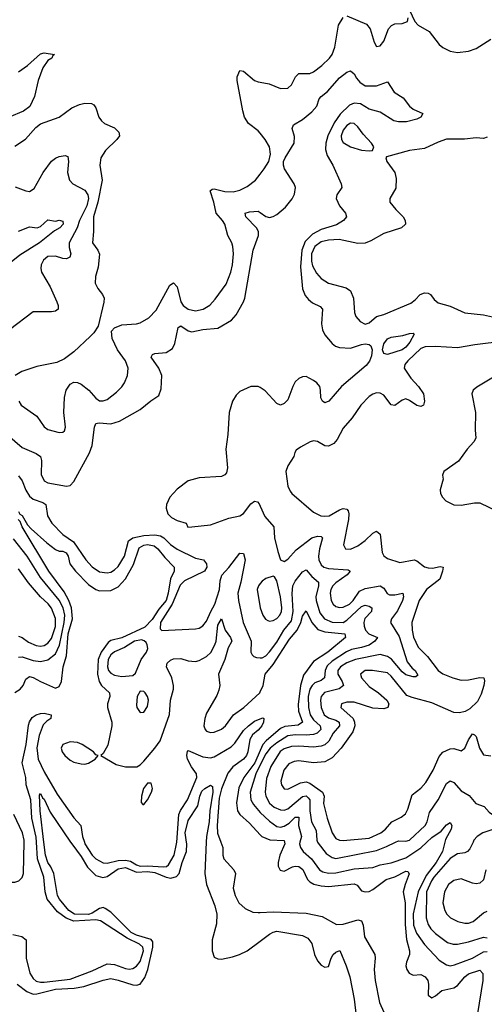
# Model space of a CAD drawing. Header units: inches. Extents: x 1682530 to 1839546, y 640742 to 791647.
# Tile 242 of 256: x 1708697 to 1711215, y 729121 to 734459. Entities that reach past the tile are written whole.
import ezdxf

# ---------------------------------------------------------------- set-up
doc = ezdxf.new("R2010")
doc.units = ezdxf.units.IN
doc.header["$MEASUREMENT"] = 0
for name, color, linetype in [('B7702', 7, 'Continuous'), ('B7703', 7, 'Continuous'), ('B7712', 7, 'Continuous'), ('B7713', 7, 'Continuous')]:
    doc.layers.add(name, color=color, linetype=linetype)

msp = doc.modelspace()

# ---------------------------------------------------------------- linework, layer by layer
at = {"layer": 'B7702', "color": 5}
for points, elevation in [([(1708235.2, 730000), (1708238.8, 729990), (1708246.7, 729910), (1708224, 729790), (1708222.7, 729750), (1708227.5, 729727.5), (1708241.5, 729701.5), (1708261.5, 729681.5), (1708286.6, 729666.6), (1708310, 729658.2), (1708350, 729652.9), (1708410, 729656.6), (1708470, 729669.2), (1708534.4, 729705.6), (1708610, 729772.6), (1708630, 729782), (1708670, 729783.7), (1708691.7, 729790), (1708710, 729807.5), (1708716.7, 729830), (1708720.2, 730000)], 520), ([(1708659.3, 729499.3), (1708707.9, 729487.9), (1708732.5, 729470), (1708731.1, 729370), (1708752.5, 729290), (1708770, 729259.8), (1708786.1, 729246.1), (1708810, 729240.2), (1708830, 729241.1), (1708970, 729256.6), (1709090, 729301.7), (1709170, 729339.5), (1709210, 729337), (1709270, 729314.9), (1709290, 729311.9), (1709310, 729315), (1709330, 729326.9), (1709350, 729353.6), (1709368.2, 729410), (1709364.4, 729430), (1709345.9, 729445.9), (1709278.6, 729478.6), (1709133.8, 729573.8), (1709110, 729578.4), (1708990, 729571.4), (1708947.7, 729587.7), (1708902.4, 729622.4), (1708845.7, 729690), (1708834.3, 729730), (1708827.4, 729810), (1708793, 729910), (1708788, 730000)], 480), ([(1708682.3, 729230), (1708735.9, 729190), (1708770, 729176.2), (1708790, 729176.7), (1708890, 729202.4), (1708991.5, 729208.5), (1709043.5, 729216.5), (1709150, 729251.7), (1709190, 729259.9), (1709230, 729252.3), (1709310, 729226.5), (1709330, 729225), (1709350, 729230.1), (1709374.9, 729265.1), (1709390.4, 729309.6), (1709418.9, 729430), (1709418.9, 729458.9), (1709410, 729472.3), (1709330, 729495.1), (1709301.4, 729510), (1709190, 729620.4), (1709160.6, 729640.6), (1709150, 729644.8), (1709130, 729640.9), (1709090, 729614.8), (1709070, 729607.9), (1708993.3, 729610), (1708962.4, 729630), (1708911.8, 729690), (1708901.9, 729710), (1708880.9, 729830), (1708865.6, 729865.6), (1708848.9, 729890), (1708835.7, 729930), (1708827.3, 730000)], 460), ([(1708971.7, 730000), (1708978.5, 729990), (1709030, 729922.6), (1709064.4, 729864.4), (1709110, 729818.5), (1709147.6, 729807.6), (1709170, 729812.7), (1709230, 729855.7), (1709270, 729861.5), (1709330, 729836.2), (1709390, 729840.6), (1709430, 729835.9), (1709490, 729809.1), (1709515.2, 729804.8), (1709547.2, 729812.8), (1709561.9, 729830), (1709577.6, 729890), (1709600.1, 729950), (1709603.1, 729990), (1709601.4, 730000)], 460), ([(1709047.3, 730000), (1709050, 729991.2), (1709090, 729929.5), (1709110, 729908.5), (1709150, 729887.5), (1709170, 729886.5), (1709230, 729899.6), (1709270, 729902.1), (1709296.4, 729896.4), (1709330, 729876.5), (1709350, 729870.3), (1709391.9, 729871.9), (1709474.7, 729865.3), (1709492.8, 729867.2), (1709504, 729876), (1709534.3, 729930), (1709547.2, 729990), (1709547.9, 730000)], 480), ([(1709707.9, 730000), (1709701, 729830), (1709708.8, 729770), (1709754.6, 729654.6), (1709765, 729610), (1709762.7, 729557.3), (1709740.3, 729470), (1709740.1, 729410), (1709750, 729376.9), (1709770, 729366.7), (1709790, 729365.9), (1709850, 729377.4), (1709888, 729390), (1709930, 729411), (1710000, 729463)], 460), ([(1709786.7, 730000), (1709798.5, 729970), (1709797, 729930), (1709803, 729910), (1709857.2, 729850), (1709866.4, 729830), (1709853.4, 729750), (1709864.1, 729710), (1709885.2, 729670), (1709919.5, 729639.5), (1709961, 729621), (1709990, 729617.7), (1710000, 729618.4)], 480)]:
    msp.add_lwpolyline(points, dxfattribs=dict(at, elevation=elevation))
at = {"layer": 'B7703', "color": 5}
for points, elevation in [([(1708690, 734177.4), (1708738.4, 734210), (1708810, 734274.4), (1708830, 734279.1), (1708886, 734270), (1708875.6, 734264.4), (1708870.3, 734250), (1708850, 734237.3), (1708822.7, 734197.3), (1708796.4, 734130), (1708777.3, 734042.7), (1708750.8, 733989.2), (1708716.8, 733963.2), (1708639.5, 733930)], 580), ([(1710000, 733843.5), (1709990, 733855.9), (1709936.1, 733896.1), (1709916, 733930), (1709905.4, 733965.4), (1709876.2, 734130), (1709874.8, 734150), (1709890, 734183.1), (1709910, 734180.9), (1709970, 734130.3), (1709990, 734122), (1710000, 734120.3)], 580), ([(1708670, 733774.3), (1708728.8, 733811.2), (1708784.8, 733875.2), (1708810, 733894.4), (1708910, 733931.6), (1708979, 733981), (1709020.6, 733999.4), (1709050, 734006.8), (1709085.5, 734005.5), (1709098, 733998), (1709110, 733982), (1709125.4, 733930), (1709139.6, 733910), (1709156.8, 733896.8), (1709210, 733872.4), (1709234, 733850), (1709238.2, 733830), (1709224.1, 733810), (1709161.4, 733750), (1709137.1, 733710), (1709131.8, 733670), (1709143.8, 733590), (1709119.4, 733470), (1709096.3, 733390), (1709097.6, 733310), (1709092.2, 733250), (1709120.2, 733210), (1709128.7, 733188.7), (1709122.9, 733117.1), (1709107, 733067), (1709105.7, 733030), (1709120.9, 733000.9), (1709145.3, 732970), (1709153.7, 732950), (1709152.8, 732927.2), (1709122.3, 732797.7), (1709098.5, 732761.5), (1709078.6, 732741.4), (1708990, 732658.4), (1708939.9, 732620.1), (1708898.9, 732601.1), (1708790, 732578.5), (1708709.1, 732550.9), (1708673, 732530)], 580), ([(1708672.4, 733552.4), (1708730, 733530.4), (1708750, 733527.2), (1708775.3, 733544.7), (1708823.7, 733630), (1708870, 733691.4), (1708890, 733708), (1708910, 733716.9), (1708942.8, 733722.8), (1708956.9, 733716.9), (1708960.7, 733690), (1708955.4, 733630), (1708965.8, 733590), (1708984.2, 733570), (1709050, 733535.1), (1709066.3, 733510), (1709070.1, 733490), (1709059.9, 733450), (1709020.2, 733370), (1709008.6, 733330), (1708964.9, 733250), (1708964.2, 733224.2), (1708973.2, 733190), (1708969.2, 733170.8), (1708950, 733163.2), (1708930, 733164.3), (1708890, 733176.7), (1708850, 733175), (1708825, 733155), (1708812.8, 733130), (1708811, 733110), (1708815.6, 733090), (1708862.6, 733010), (1708898, 732930), (1708904.9, 732910), (1708904.4, 732890), (1708890, 732878.9), (1708870, 732875.6), (1708770, 732875.1), (1708642.2, 732777.8)], 560), ([(1708691.3, 732390), (1708705.5, 732370), (1708790.1, 732310.1), (1708830, 732252.2), (1708850, 732236.5), (1708910, 732220.5), (1708930, 732222.8), (1708939, 732230), (1708945.2, 732250), (1708935.1, 732330), (1708939.8, 732410), (1708949, 732451), (1708970, 732483.7), (1708990, 732494.6), (1709010, 732492.9), (1709030, 732483.6), (1709070.7, 732450.7), (1709110, 732407.3), (1709130, 732393), (1709150, 732392), (1709170, 732399.7), (1709220.8, 732439.2), (1709250.9, 732469.1), (1709264.8, 732490), (1709280.7, 732530), (1709284.6, 732570), (1709269.8, 732610), (1709227.7, 732670), (1709198.7, 732730), (1709195.1, 732770), (1709211.3, 732788.7), (1709250, 732804.2), (1709330, 732810.3), (1709350, 732816), (1709397.2, 732842.8), (1709435.9, 732884.1), (1709510, 733019.7), (1709530, 733032.9), (1709550, 733011.6), (1709569.7, 732930), (1709582.8, 732910), (1709610, 732889.6), (1709650, 732880.1), (1709690.7, 732889.3), (1709728, 732912), (1709756.5, 732943.5), (1709815.2, 733024.8), (1709840.5, 733090), (1709849.9, 733130), (1709854.7, 733190), (1709851.3, 733230), (1709845.8, 733250), (1709824.5, 733290), (1709808.1, 733350), (1709796.5, 733370), (1709760.8, 733410), (1709748.7, 733470), (1709729, 733531), (1709739.7, 733540.3), (1709750, 733542.6), (1709807.9, 733527.9), (1709853.9, 733526.1), (1709890, 733534.7), (1709930, 733554.4), (1709974.5, 733590), (1710000, 733622.4)], 580), ([(1708630, 732208.9), (1708710, 732139.2), (1708786.7, 732106.7), (1708809.2, 732090), (1708814.2, 732070), (1708813.5, 731993.5), (1708830, 731959.7), (1708850, 731947.5), (1708949.8, 731930.2), (1708970, 731933.7), (1708990, 731955.8), (1709075, 732110), (1709090.3, 732150), (1709102.7, 732250), (1709110, 732268.9), (1709127.2, 732272.9), (1709191.3, 732268.7), (1709238, 732282), (1709350, 732345.4), (1709407.4, 732392.6), (1709450, 732420.9), (1709462.8, 732457.2), (1709466.3, 732530), (1709450, 732568.9), (1709409.8, 732630.2), (1709416.1, 732643.9), (1709429.3, 732650), (1709490, 732655), (1709524.1, 732675.9), (1709537.2, 732702.8), (1709555.4, 732790), (1709570, 732800.2), (1709610, 732773), (1709630, 732765.9), (1709690, 732780.1), (1709770, 732787.3), (1709844.7, 732830), (1709870, 732859.6), (1709909.3, 732930), (1709916.1, 732950), (1709962.3, 733210), (1709990.8, 733290), (1709990.4, 733310), (1709980.9, 733330), (1709923.1, 733390), (1709918, 733410), (1709941.8, 733418.2), (1709990, 733421.7), (1710000, 733414.4)], 560), ([(1708690, 733312.9), (1708750, 733335.2), (1708792.3, 733330), (1708810, 733338.3), (1708850, 733374.3), (1708890, 733367.7), (1708911.5, 733371.5), (1708930, 733366), (1708932.3, 733350), (1708914.6, 733330), (1708885.8, 733314.2), (1708803.7, 733250), (1708697.1, 733182.9), (1708633, 733130)], 540), ([(1710000, 732464.6), (1709990, 732470.8), (1709950, 732470.7), (1709890, 732443.4), (1709870, 732424), (1709850.1, 732390), (1709832.1, 732330), (1709824.8, 732210), (1709814.2, 732130), (1709823, 732030), (1709817.8, 732002.2), (1709808.8, 731991.2), (1709790, 731983.2), (1709670, 731975.9), (1709610, 731959), (1709550, 731913.8), (1709510, 731870.6), (1709491.7, 731830), (1709490.7, 731810), (1709500.3, 731780.3), (1709519.5, 731759.5), (1709550, 731744.1), (1709598.8, 731730), (1709608.5, 731708.5), (1709628.8, 731708.8), (1709730, 731720.2), (1709830, 731756.1), (1709890, 731769.2), (1709910, 731782), (1709950, 731834.7), (1709970, 731849), (1709984.7, 731844.7), (1709994.3, 731834.3), (1710000, 731821.4)], 560), ([(1708690, 731985.8), (1708710, 731958.9), (1708730, 731908), (1708750, 731875), (1708770, 731858.8), (1708821.5, 731841.5), (1708839.1, 731830), (1708848.2, 731770), (1708870.2, 731730), (1708930, 731667.4), (1708988.3, 731628.3), (1709054.8, 731530), (1709090, 731492.5), (1709130, 731465), (1709170, 731459.6), (1709190, 731464.5), (1709210, 731475.8), (1709230, 731495.3), (1709264.3, 731550), (1709286.9, 731633.1), (1709310.7, 731649.3), (1709370, 731661.9), (1709430, 731665.5), (1709460.3, 731660.3), (1709478.1, 731650), (1709513.3, 731613.3), (1709550, 731588.5), (1709650, 731539.8), (1709693.7, 731530), (1709709.2, 731509.2), (1709710.2, 731490), (1709697.7, 731470), (1709590, 731417.1), (1709567.3, 731392.7), (1709523.9, 731290), (1709459.3, 731190), (1709457.2, 731157.2), (1709467.1, 731147.1), (1709650, 731157.1), (1709670, 731160.6), (1709690, 731172.3), (1709710, 731197.7), (1709731.8, 731250), (1709754.5, 731290), (1709779.6, 731370), (1709783.9, 731416.1), (1709792, 731448), (1709830.3, 731489.7), (1709890, 731566.5), (1709910, 731564.9), (1709918.9, 731530), (1709895.7, 731410), (1709878.7, 731350), (1709881.9, 731310), (1709908.2, 731190), (1709951.4, 731090), (1709950.2, 731030.2), (1709955.9, 731015.9), (1709965.8, 731005.8), (1709980.9, 731000.9), (1710000, 731000.1)], 540), ([(1708690, 731793.1), (1708698.2, 731778.2), (1708710, 731771.3), (1708739.6, 731719.6), (1708758.9, 731698.9), (1708843.4, 731623.4), (1708890, 731585.8), (1708910, 731578), (1708930, 731578.3), (1708948, 731568), (1708958.6, 731550), (1708969.2, 731509.2), (1708998.6, 731470), (1709070, 731396.9), (1709110, 731370.1), (1709130, 731362.2), (1709190, 731364.1), (1709230, 731383.3), (1709270, 731427.8), (1709314.3, 731505.7), (1709344.5, 731595.5), (1709369.8, 731610), (1709390, 731612.9), (1709426, 731606), (1709445.4, 731590), (1709482.8, 731542.8), (1709533.7, 731490), (1709533.5, 731470), (1709513.3, 731426.7), (1709502.3, 731350), (1709490, 731310), (1709450, 731262.3), (1709413.8, 731206.2), (1709374.1, 731165.9), (1709250, 731108.3), (1709190, 731092.8), (1709176.9, 731083.1), (1709138, 731030), (1709121.7, 730990), (1709118.6, 730910), (1709126.6, 730870), (1709140.4, 730850), (1709184.1, 730810), (1709184.8, 730790), (1709172.1, 730750), (1709172.1, 730730), (1709196, 730650), (1709196.2, 730630), (1709175.2, 730524.8), (1709150, 730480.9), (1709137.3, 730470), (1709220.4, 730420.4), (1709270, 730408.2), (1709331, 730409), (1709350, 730418.4), (1709370, 730439.5), (1709430, 730509.1), (1709457.7, 730550), (1709508.5, 730691.5), (1709513.5, 730770), (1709530.3, 730830), (1709531.2, 730850), (1709521.2, 730890), (1709492, 730950), (1709495.1, 730970), (1709513.6, 730986.4), (1709530, 730993.5), (1709570, 730994.8), (1709610, 730983.8), (1709650, 730980.2), (1709670, 730984.6), (1709710, 731006.8), (1709732.1, 731027.9), (1709754, 731070), (1709760.8, 731090), (1709770, 731176.5), (1709790, 731210.4), (1709810.1, 731150), (1709839.8, 731110), (1709846.4, 731090), (1709826.7, 731053.3), (1709809.2, 730990), (1709774.1, 730910), (1709781, 730850), (1709775.6, 730824.4), (1709764.3, 730795.7), (1709710, 730699.8), (1709699.7, 730670), (1709694.9, 730630), (1709701.1, 730610), (1709710, 730600.8), (1709730, 730595.1), (1709750, 730596.2), (1709790, 730611.6), (1709812.1, 730630), (1709855.7, 730690), (1709911.4, 730730), (1709997.9, 730810), (1710000, 730814.5)], 520), ([(1708670, 730811.7), (1708699.7, 730830), (1708715, 730850), (1708730, 730884.4), (1708750, 730897.9), (1708770, 730892.8), (1708810, 730870.1), (1708890, 730835.5), (1708910, 730844), (1708923.6, 730870), (1708931.7, 730950), (1708950.7, 731010), (1708960, 731130), (1708983.8, 731210), (1708978.4, 731270), (1708963.4, 731310), (1708937.7, 731357.7), (1708854.8, 731470), (1708710, 731709.8), (1708698.5, 731738.5), (1708688.9, 731750)], 520), ([(1708690, 731002.3), (1708710, 731004.7), (1708770, 730985.5), (1708810, 730979.9), (1708850, 730989), (1708890, 731020.7), (1708912.1, 731067.9), (1708937.3, 731190), (1708940.7, 731230), (1708932, 731270), (1708910, 731312.6), (1708810, 731434.5), (1708737.3, 731550), (1708664, 731644)], 540), ([(1708690, 731117), (1708710, 731108.8), (1708744.1, 731084.1), (1708785.4, 731065.4), (1708810, 731062), (1708830, 731066.1), (1708850, 731078), (1708870, 731104.1), (1708890, 731169), (1708890, 731212.8), (1708870, 731267.6), (1708851.1, 731291.1), (1708809.2, 731329.2), (1708745.1, 731405.1), (1708690, 731481.7)], 560), ([(1710000, 731402.7), (1709990.2, 731390), (1709983.8, 731370), (1709999.8, 731270), (1710000, 731269.5)], 560), ([(1708788, 730000), (1708786.5, 730026.5), (1708762.1, 730130), (1708757, 730230), (1708731.7, 730310), (1708729.1, 730350), (1708710, 730430), (1708731.7, 730530), (1708745.3, 730634.7), (1708750, 730652.8), (1708764.5, 730675.5), (1708786, 730690), (1708810, 730696.7), (1708830, 730698.3), (1708867.4, 730690), (1708866, 730670), (1708844.1, 730655.9), (1708824.5, 730635.5), (1708802, 730578), (1708789.5, 730510.5), (1708796.6, 730450), (1708830, 730381.7), (1708899.9, 730259.9), (1708990, 730131.3), (1709027.8, 730090), (1709037.9, 730030), (1709047.3, 730000)], 480), ([(1709547.9, 730000), (1709558.8, 730150), (1709568, 730172), (1709605.7, 730230), (1709656.4, 730350), (1709654.2, 730370), (1709627.6, 730407.6), (1709606.2, 730450), (1709602.7, 730470), (1709606.9, 730493.1), (1709610, 730496), (1709690, 730461.7), (1709730, 730457.2), (1709750, 730462.1), (1709843.1, 730516.9), (1709863.4, 730536.6), (1709910, 730604.9), (1709936.1, 730630), (1709970, 730656), (1710000, 730668.5)], 480), ([(1710000, 730620), (1709990, 730607.8), (1709958.6, 730581.4), (1709943.3, 730556.7), (1709933.5, 730490), (1709925.3, 730470), (1709909.4, 730450), (1709852.1, 730407.9), (1709825.6, 730374.4), (1709790, 730289.4), (1709777.5, 730237.5), (1709766.2, 730090), (1709767.9, 730047.9), (1709786.7, 730000)], 480), ([(1710000, 730496.1), (1709970.5, 730429.5), (1709910.7, 730350), (1709885, 730295), (1709872.3, 730212.3), (1709877.2, 730170), (1709890, 730149.5), (1709941.9, 730101.9), (1710000, 730040.1)], 520), ([(1710000, 730418.4), (1709975.8, 730370), (1709945.8, 730270), (1709950.1, 730230), (1709963.1, 730203.1), (1710000.1, 730160.1)], 540), ([(1709601.4, 730000), (1709592.7, 730050), (1709610, 730117.7), (1709662.7, 730197.3), (1709672.7, 730250), (1709684.3, 730275.7), (1709699.3, 730290), (1709730, 730308.1), (1709742.2, 730302.2), (1709743.5, 730270), (1709726.8, 730170), (1709723.9, 730110), (1709709.1, 730030), (1709707.9, 730000)], 460), ([(1708827.3, 730000), (1708806.8, 730170), (1708804.9, 730255.1), (1708810, 730264.4), (1708820.5, 730240.5), (1708830, 730232.1), (1708862.2, 730162.2), (1708971.7, 730000)], 460), ([(1708720.2, 730000), (1708720.4, 730010), (1708711.8, 730050), (1708665.4, 730150)], 520)]:
    msp.add_lwpolyline(points, dxfattribs=dict(at, elevation=elevation))
for points, elevation in [([(1709356.1, 731096.1), (1709318.8, 731090), (1709265.4, 731054.6), (1709210, 731032.6), (1709190, 731015.8), (1709176.9, 730990), (1709172.6, 730950), (1709178, 730930), (1709190, 730915.3), (1709210, 730905.9), (1709250, 730898.8), (1709310, 730903.6), (1709324.7, 730915.3), (1709355, 730990), (1709384, 731030), (1709391.5, 731050), (1709388.5, 731070), (1709381.7, 731081.7), (1709371.6, 731091.6)], 540), ([(1709350, 730818.4), (1709333.4, 730790), (1709330, 730742), (1709332.4, 730730), (1709350, 730702.8), (1709370, 730705.5), (1709390, 730734.8), (1709394.2, 730770), (1709389.7, 730790), (1709376.3, 730810), (1709370, 730816.9)], 540), ([(1708970, 730543.2), (1708930.1, 730529.9), (1708920.6, 730510), (1708927.2, 730490), (1708941.6, 730470), (1708970, 730443.9), (1708990, 730433.9), (1709030, 730425.2), (1709050, 730423.2), (1709070, 730428.2), (1709105.1, 730450), (1709121.2, 730470), (1709110, 730474), (1709096, 730490), (1709035.7, 730530), (1709010, 730540.7)], 520), ([(1709410, 730319.5), (1709390, 730319.5), (1709367.6, 730290), (1709357, 730250), (1709355.3, 730215.3), (1709364.5, 730204.5), (1709370, 730204), (1709390, 730228.4), (1709411.6, 730270), (1709416.8, 730290)], 520)]:
    msp.add_lwpolyline(points, close=True, dxfattribs=dict(at, elevation=elevation))
at = {"layer": 'B7712', "color": 5}
for points, elevation in [([(1710131.4, 730000), (1710133.5, 729990), (1710106.8, 729930), (1710097.3, 729890), (1710097.9, 729870), (1710108.3, 729848.3), (1710130, 729843), (1710174.6, 729865.4), (1710190, 729870.1), (1710210, 729867.9), (1710231.4, 729851.4), (1710257.1, 729797.1), (1710270, 729783.8), (1710291.6, 729771.6), (1710330, 729762.2), (1710370, 729758.8), (1710510, 729773.9), (1710526.1, 729766.1), (1710550, 729736.6), (1710570, 729729.6), (1710590, 729732.9), (1710610, 729743.3), (1710682.4, 729797.6), (1710730, 729811.8), (1710790, 729843.2), (1710800.7, 729840.7), (1710807.9, 729827.9), (1710785.1, 729770), (1710775.7, 729730), (1710786, 729670), (1710786.2, 729553.8), (1710792.3, 729472.3), (1710809.6, 729410), (1710810.1, 729390), (1710792.5, 729350), (1710789.5, 729330), (1710794.8, 729310), (1710807.7, 729290), (1710830, 729279.5), (1710870, 729283), (1710894.4, 729270), (1710908.4, 729250), (1710912.9, 729230), (1710910.5, 729170), (1710930, 729155.8), (1710950, 729166.5), (1710984, 729196), (1711050, 729210.1), (1711070, 729222), (1711109.9, 729270), (1711130, 729285.8), (1711190, 729305.3), (1711207.4, 729287.4), (1711207.6, 729250), (1711177.6, 729070)], 520), ([(1710215.5, 730000), (1710212.9, 729990), (1710217.9, 729970), (1710233.2, 729950), (1710278.3, 729910), (1710321.1, 729850), (1710339.5, 729839.5), (1710370, 729832.5), (1710410, 729833), (1710510, 729855.3), (1710610, 729862.3), (1710650, 729876), (1710710, 729887.9), (1710790, 729914), (1710870.9, 729969.1), (1710903.8, 730000)], 540), ([(1710311.6, 730000), (1710313.9, 729993.9), (1710357.9, 729937.9), (1710390, 729916.1), (1710410, 729911.5), (1710630, 729955.4), (1710684.5, 729975.5), (1710734.4, 730000)], 560), ([(1711000.9, 730000), (1710987.5, 729950), (1710953.6, 729890), (1710900.4, 729819.6), (1710857.1, 729730), (1710829.5, 729610.5), (1710831, 729550), (1710847.1, 729507.1), (1710890, 729445.1), (1710970, 729359.8), (1711010, 729334), (1711030, 729330.1), (1711054.1, 729334.1), (1711150, 729371.5), (1711210, 729405.8), (1711230, 729406.5)], 540), ([(1711153.7, 730000), (1711135.9, 729964.1), (1711124.4, 729950), (1711110, 729941.9), (1711070, 729935.8), (1711030, 729910.6), (1710941.6, 729810), (1710927.8, 729790), (1710901.6, 729730), (1710899.9, 729590), (1710910, 729553.8), (1710925, 729530), (1710950, 729503.9), (1711016.1, 729456.1), (1711046.7, 729446.7), (1711070, 729447.4), (1711130, 729458.7), (1711210, 729484.9), (1711230, 729481.4)], 560), ([(1711223.2, 729850), (1711210, 729796.2), (1711190, 729777.3), (1711170, 729773.8), (1711150, 729778), (1711090, 729801.5), (1711050, 729792.1), (1711021.4, 729770), (1710998.4, 729730), (1710989.6, 729670), (1711000.5, 729630), (1711012, 729610), (1711031.6, 729590), (1711070.5, 729570), (1711110, 729560.5), (1711130, 729560.9), (1711154, 729570), (1711210, 729617.2), (1711230, 729626.2)], 580), ([(1710000, 729618.4), (1710070, 729622.9), (1710250, 729615.6), (1710336.4, 729596.4), (1710414.1, 729554.1), (1710450, 729555.2), (1710530, 729577.9), (1710550, 729573.6), (1710558.6, 729550), (1710566, 729486), (1710620.9, 729390), (1710623.8, 729370), (1710618.5, 729310), (1710623.7, 729250), (1710646.6, 729130), (1710670, 729078.7)], 480), ([(1710000, 729463), (1710050, 729500.2), (1710070, 729512.1), (1710090, 729516.8), (1710230, 729493.5), (1710258.7, 729478.7), (1710280.2, 729450), (1710294.2, 729390), (1710310, 729356), (1710330, 729332.4), (1710350, 729321.2), (1710370, 729325.2), (1710384.7, 729370), (1710396.2, 729390), (1710410, 729403.2), (1710431.5, 729411.5), (1710466, 729330), (1710485.2, 729270), (1710509.3, 729149.3), (1710521.9, 729041.9)], 460)]:
    msp.add_lwpolyline(points, dxfattribs=dict(at, elevation=elevation))
at = {"layer": 'B7713', "color": 5}
for points, elevation in [([(1710810, 734511.6), (1710837.5, 734450), (1710856.6, 734430), (1710915.9, 734395.9), (1710970, 734324.2), (1710990, 734307.6), (1711030, 734287.9), (1711070, 734280.8), (1711130, 734288.5), (1711170, 734303.5), (1711250, 734353.8)], 580), ([(1710000, 734120.3), (1710048.2, 734111.8), (1710110, 734085.5), (1710150, 734087.4), (1710170, 734106), (1710192.3, 734150), (1710210, 734167.7), (1710270, 734167.8), (1710290, 734176.6), (1710335, 734210), (1710376.3, 734250), (1710390, 734270.3), (1710404.6, 734310), (1710424.9, 734430), (1710450, 734471.6)], 580), ([(1710470, 734479.7), (1710575.8, 734435.8), (1710596.6, 734410), (1710618, 734338), (1710630, 734313), (1710650, 734317.6), (1710670, 734342.4), (1710696, 734410), (1710711.8, 734428.2), (1710730, 734437.4), (1710770, 734438.9), (1710798, 734450), (1710801.5, 734470)], 580), ([(1710000, 733414.4), (1710031.5, 733391.5), (1710050, 733386.7), (1710070, 733392), (1710090, 733402.7), (1710136.5, 733443.5), (1710172.8, 733487.2), (1710186.5, 733513.5), (1710191.1, 733550), (1710184, 733570), (1710132.2, 733650), (1710125.8, 733670), (1710127.1, 733690), (1710135.4, 733710), (1710184.1, 733790), (1710186, 733826), (1710174, 733870), (1710181.6, 733890), (1710230, 733917.3), (1710280.8, 733959.2), (1710306.4, 733990), (1710320.6, 734030), (1710330, 734043.6), (1710365.4, 734070), (1710430, 734144.4), (1710470, 734175.2), (1710490, 734182), (1710510, 734166), (1710522, 734142), (1710540, 734120), (1710570, 734101), (1710630, 734100.2), (1710690, 734122.8), (1710725.7, 734065.7), (1710775.4, 734035.4), (1710810, 733990.6), (1710830, 733973.4), (1710882, 733950), (1710871.3, 733930), (1710850, 733919.3), (1710793.7, 733906.3), (1710750, 733904.7), (1710725.2, 733910), (1710650, 733958), (1710590, 733974.5), (1710543, 734003), (1710510, 734007.3), (1710484.6, 733995.4), (1710433.3, 733946.7), (1710400.7, 733899.3), (1710366.5, 733830), (1710356, 733790), (1710354.8, 733754.8), (1710362.9, 733722.9), (1710393.9, 733670), (1710439.1, 733570), (1710442, 733550), (1710416.1, 733510), (1710411.1, 733490), (1710430.8, 733450), (1710462.7, 733410), (1710468.5, 733390), (1710452.4, 733370), (1710413.8, 733346.2), (1710330, 733321.6), (1710284.5, 733295.5), (1710243.9, 733256.1), (1710225, 733210), (1710219.1, 733119.1), (1710230, 733000.4), (1710244.4, 732964.4), (1710261.4, 732941.4), (1710284, 732924), (1710324.7, 732904.7), (1710338.4, 732890), (1710332.6, 732810), (1710338.5, 732778.5), (1710350.9, 732750.9), (1710390, 732703.2), (1710408.5, 732688.5), (1710430, 732681.5), (1710490, 732677.8), (1710550, 732698.9), (1710570, 732702.5), (1710590, 732697.9), (1710599.6, 732690), (1710606.6, 732670), (1710603.4, 732636.6), (1710592.8, 732607.2), (1710574.9, 732585.1), (1710440.7, 732470), (1710371.8, 732390), (1710350, 732382.5), (1710338.3, 732390), (1710328.7, 732408.7), (1710327.8, 732450), (1710322.6, 732470), (1710307.6, 732490), (1710290, 732503.7), (1710250, 732524), (1710230, 732523.2), (1710210, 732514), (1710190, 732494.8), (1710176.3, 732470), (1710150, 732398.7), (1710130, 732377.4), (1710110, 732369.7), (1710090, 732378.7), (1710027.6, 732447.6), (1710000, 732464.6)], 560), ([(1710000, 733622.4), (1710021.7, 733650), (1710047.1, 733690), (1710056.8, 733730), (1710049.8, 733770), (1710027, 733810), (1710000, 733843.5)], 580), ([(1711230, 733821.5), (1711210, 733815.8), (1711170, 733818.3), (1711108.1, 733811.9), (1711010, 733811.4), (1710964.5, 733795.5), (1710890, 733760.8), (1710810.2, 733749.8), (1710684, 733716), (1710681, 733710), (1710687.3, 733690), (1710730.3, 733630.2), (1710738, 733598), (1710734.6, 733545.4), (1710702.4, 733490), (1710703.1, 733470), (1710734.9, 733430), (1710775.8, 733390), (1710785.8, 733370), (1710787.6, 733350), (1710766.7, 733330), (1710670, 733299.5), (1710600.5, 733259.5), (1710570, 733248.1), (1710530, 733246.5), (1710427.4, 733267.4), (1710370, 733263.6), (1710330, 733254.2), (1710297.1, 733230), (1710278.7, 733190), (1710277.6, 733150), (1710284, 733124), (1710305.1, 733085.1), (1710330, 733056.3), (1710370, 733030.2), (1710466.1, 733006.1), (1710489.5, 732989.5), (1710506.5, 732950), (1710511.1, 732871.1), (1710519.1, 732850), (1710542.1, 732822.1), (1710568.5, 732808.5), (1710590, 732816.1), (1710630, 732850.3), (1710670, 732861.3), (1710817.3, 732922.7), (1710840.4, 732939.6), (1710866.9, 732970), (1710890, 732977.8), (1710910, 732976.2), (1710922.4, 732970), (1710942.6, 732942.7), (1710964.2, 732924.2), (1711030, 732906.4), (1711110, 732869.2), (1711210, 732859.3), (1711276.4, 732843.6)], 580), ([(1711324.6, 732715.4), (1711163.7, 732696.3), (1711070, 732680.3), (1710950, 732688.1), (1710894.6, 732685.4), (1710870, 732677.1), (1710800.1, 732610), (1710784.8, 732590), (1710780.6, 732570), (1710816, 732516), (1710858.7, 732470), (1710885.6, 732430), (1710890.8, 732390), (1710885.3, 732370), (1710870, 732361.2), (1710850, 732366.8), (1710810, 732395.3), (1710790, 732403.7), (1710770, 732396.8), (1710730, 732366.6), (1710710, 732371.7), (1710670, 732422.8), (1710650, 732434.8), (1710630, 732435.4), (1710610, 732429), (1710590, 732415.9), (1710545.2, 732370), (1710499.1, 732300.9), (1710450, 732245.1), (1710417.2, 732182.8), (1710399, 732161), (1710370, 732146.3), (1710350, 732148.2), (1710310, 732172.1), (1710290, 732175.1), (1710270.2, 732169.8), (1710218, 732142), (1710195.5, 732124.5), (1710188, 732112), (1710182, 732090), (1710150, 732039.5), (1710139.1, 732010), (1710150.2, 731930.2), (1710162.7, 731902.7), (1710172.4, 731890), (1710289.4, 731789.4), (1710328, 731770), (1710350, 731766.9), (1710374, 731770), (1710430, 731801.9), (1710450, 731808.4), (1710470, 731804.6), (1710476.8, 731796.8), (1710480.8, 731780.8), (1710478.6, 731750), (1710451.4, 731611.4), (1710463, 731590), (1710490, 731587.8), (1710530, 731605.9), (1710570, 731634.8), (1710610, 731675.2), (1710630, 731686), (1710650.1, 731670.1), (1710661.3, 731570), (1710670, 731553.1), (1710690, 731538), (1710756.7, 731516.7), (1710834, 731530), (1710850, 731526), (1710890, 731492.8), (1710910, 731486.7), (1710934.2, 731485.8), (1710974.9, 731494.9), (1710991.3, 731491.3), (1710988.8, 731468.8), (1710973.4, 731426.6), (1710902, 731370), (1710861.6, 731310), (1710822.2, 731190), (1710823, 731150), (1710830.5, 731110.5), (1710856.4, 731056.4), (1710906.6, 731006.6), (1710964.5, 730930), (1710990, 730912.6), (1711043.8, 730890), (1711090, 730878.4), (1711130, 730879.1), (1711190, 730892.7), (1711211.5, 730891.5), (1711215.2, 730875.2), (1711212.4, 730850), (1711197.8, 730802.2), (1711177.2, 730762.8), (1711136.8, 730723.2), (1711111.2, 730708.8), (1711079.5, 730700.5), (1711050, 730702.9), (1710930, 730755.3), (1710823.5, 730783.5), (1710795.5, 730795.5), (1710710, 730900.6), (1710690, 730917.7), (1710608.7, 730930), (1710570, 730929.8), (1710543.9, 730910), (1710548.5, 730890), (1710590, 730843.5), (1710641.1, 730810), (1710687, 730770), (1710697, 730750), (1710692.7, 730730), (1710670, 730722.4), (1710610, 730725.5), (1710510, 730759.6), (1710470, 730759.6), (1710440.3, 730750), (1710436.9, 730730), (1710504.2, 730670), (1710511.7, 730650), (1710512.5, 730630), (1710502.1, 730597.9), (1710439.4, 730510), (1710390, 730456.6), (1710350, 730435.7), (1710290, 730430.3), (1710210, 730440.6), (1710183.6, 730436.4), (1710155.2, 730424.8), (1710127.6, 730390), (1710112.6, 730330), (1710115, 730310), (1710130, 730288.6), (1710150, 730286.8), (1710217.9, 730322.1), (1710250, 730326.7), (1710270, 730320.3), (1710337.8, 730270), (1710347.1, 730250), (1710343.3, 730210), (1710363.1, 730130), (1710389.7, 730049.7), (1710410, 730020.2), (1710430, 730010.1), (1710450, 730008.6), (1710590, 730021.9), (1710654.7, 730050), (1710679.6, 730070), (1710714, 730110), (1710764.9, 730135.1), (1710787.1, 730152.9), (1710800.9, 730179.1), (1710824, 730256), (1710870, 730293.1), (1710897.1, 730322.9), (1710938.4, 730390), (1710970, 730463.5), (1710990, 730487.9), (1711030, 730506.4), (1711050, 730507.4), (1711090, 730494.9), (1711110, 730508.7), (1711130, 730554.9), (1711150, 730587), (1711161.4, 730581.4), (1711170, 730573.4), (1711189.6, 730509.6), (1711210, 730473.4), (1711250, 730467)], 580), ([(1711273, 732527), (1711174, 732466), (1711154.9, 732450), (1711146.9, 732430), (1711167.3, 732330), (1711165, 732235), (1711168.6, 732190), (1711158.2, 732170), (1711121.3, 732130), (1711074.5, 732065.5), (1710995.3, 732010), (1710988.7, 731990), (1710991.5, 731968.5), (1710974.9, 731910), (1710978.3, 731890), (1710987.6, 731870), (1711005.7, 731850), (1711049.4, 731829.4), (1711090, 731827.7), (1711160.8, 731839.2), (1711190, 731838.9), (1711291.1, 731791.1)], 620), ([(1710000, 731821.4), (1710024.9, 731764.9), (1710073.6, 731710), (1710078.5, 731650), (1710095.3, 731575.2), (1710110.5, 731530.5), (1710130, 731522), (1710150, 731534.4), (1710195.3, 731584.7), (1710280.8, 731650), (1710310, 731659.6), (1710330, 731657.5), (1710337.5, 731650), (1710320.9, 731590), (1710316.8, 731550), (1710318.7, 731530), (1710330, 731503.2), (1710345.6, 731490), (1710370, 731482.7), (1710476.4, 731476.4), (1710488.5, 731470), (1710471.2, 731450), (1710410, 731406), (1710394.4, 731390), (1710383.4, 731370), (1710379.1, 731350), (1710384.3, 731310), (1710395.2, 731290), (1710410, 731277.3), (1710430, 731271.4), (1710450, 731273.4), (1710483.9, 731290), (1710504.7, 731310), (1710539.2, 731360.8), (1710570, 731375.6), (1710650, 731389.5), (1710670, 731376.2), (1710687.7, 731347.7), (1710701.4, 731341.4), (1710730, 731341.1), (1710772.6, 731350), (1710776.6, 731330), (1710771.7, 731310), (1710745.1, 731254.9), (1710712.7, 731210), (1710706.8, 731190), (1710754, 731114), (1710797.5, 730977.5), (1710823.3, 730943.3), (1710839.7, 730930), (1710854.3, 730905.7), (1710843.1, 730896.9), (1710830, 730896.8), (1710790, 730907.2), (1710770, 730924.1), (1710712.5, 730992.5), (1710690, 731007.2), (1710650, 731017.7), (1710516.2, 730990), (1710470, 730971.5), (1710436, 730950), (1710421.3, 730930), (1710420.6, 730910), (1710444.8, 730870), (1710451.4, 730848.6), (1710428, 730832), (1710349, 730811), (1710330.6, 730790), (1710327.1, 730770), (1710330.8, 730730), (1710347, 730690), (1710370, 730673), (1710410, 730661.5), (1710429, 730650), (1710430.5, 730630), (1710394.9, 730590), (1710372.1, 730547.9), (1710350, 730527.6), (1710330, 730520.1), (1710290, 730514.7), (1710210, 730520.3), (1710170, 730517.7), (1710130, 730505.3), (1710108.8, 730491.2), (1710057.1, 730410), (1710035.2, 730344.8), (1710026.9, 730270), (1710030.1, 730250), (1710051.5, 730211.5), (1710075.8, 730190), (1710110, 730174.5), (1710130, 730172.7), (1710150, 730180.8), (1710230, 730246.8), (1710250, 730250.1), (1710260.6, 730240.6), (1710269.3, 730229.3), (1710268.4, 730170), (1710278.2, 730110), (1710302.9, 730062.9), (1710307.8, 730010), (1710311.6, 730000)], 560), ([(1710000, 731000.1), (1710010, 730999.8), (1710030, 731010.2), (1710050, 731032.2), (1710090, 731084.3), (1710128, 731150), (1710170, 731200.5), (1710179.2, 731250), (1710172.7, 731347.3), (1710177.6, 731390), (1710190, 731415.7), (1710230, 731466), (1710250, 731476.9), (1710280.3, 731440.3), (1710315.3, 731410), (1710315.8, 731390), (1710302.2, 731330), (1710303.3, 731310), (1710324, 731244), (1710348.1, 731210), (1710390, 731191.8), (1710450, 731191.5), (1710470, 731204.3), (1710550, 731277.9), (1710570, 731285), (1710590, 731279.8), (1710605.2, 731270), (1710603.5, 731250), (1710567.3, 731212.7), (1710561.9, 731190), (1710563.4, 731170), (1710570.1, 731150), (1710589.7, 731129.7), (1710635.6, 731110), (1710621.1, 731090), (1710590, 731067.9), (1710550, 731054.7), (1710495.7, 731044.3), (1710467.8, 731032.2), (1710390, 730981.3), (1710363.6, 730956.4), (1710352.7, 730930), (1710348.9, 730890), (1710330, 730876.6), (1710297, 730863), (1710281, 730850), (1710268.5, 730830), (1710260.4, 730790), (1710262.8, 730730), (1710271.7, 730690), (1710290, 730662.9), (1710325.2, 730630), (1710328.2, 730610), (1710309, 730591), (1710290, 730584), (1710250, 730579.7), (1710190, 730582.4), (1710150, 730575.6), (1710090, 730539.2), (1710055, 730510), (1710030, 730478.4), (1710000, 730418.4)], 540), ([(1710000, 731269.5), (1710014.8, 731230), (1710028.8, 731208.8), (1710041.3, 731201.3), (1710050, 731197.7), (1710070, 731200.8), (1710090, 731212.8), (1710106.1, 731230), (1710115.3, 731250), (1710117.4, 731270), (1710110.7, 731330), (1710090, 731417.2), (1710077.5, 731437.5), (1710070, 731441.6), (1710030, 731429.8), (1710010, 731415.6), (1710000, 731402.7)], 560), ([(1710000, 730814.5), (1710016.3, 730850), (1710027.6, 730910), (1710070, 730962.2), (1710159.7, 731100.3), (1710200.7, 731150), (1710220.1, 731190), (1710230, 731225.2), (1710250, 731253.4), (1710279.4, 731190), (1710312.2, 731152.2), (1710350, 731139.8), (1710459.1, 731130), (1710463.2, 731110), (1710366.7, 731030), (1710290, 730980.2), (1710234.8, 730905.2), (1710217.9, 730850), (1710206.2, 730746.2), (1710208.5, 730710), (1710228.9, 730650), (1710205.1, 730634.9), (1710133.5, 730626.5), (1710110, 730615.6), (1710032.2, 730550), (1710015, 730530), (1710000, 730496.1)], 520), ([(1710000, 730668.5), (1710014.5, 730674.5), (1710019.5, 730670), (1710018.2, 730650), (1710008.2, 730630), (1710000, 730620)], 480), ([(1710734.4, 730000), (1710750, 730007.7), (1710790, 730004.5), (1710810, 730010.8), (1710893.7, 730090), (1710905.6, 730110), (1710918.7, 730161.3), (1710965, 730230), (1711010, 730317.2), (1711030, 730332.7), (1711050, 730323.8), (1711090, 730277.5), (1711132.2, 730252.2), (1711169.5, 730209.5), (1711213.9, 730193.9), (1711241.9, 730161.9), (1711288.2, 730130), (1711306.5, 730110), (1711297.4, 730090), (1711266.5, 730070), (1711206.5, 730050), (1711176.1, 730030), (1711158.6, 730010), (1711153.7, 730000)], 560), ([(1710000.1, 730160.1), (1710050, 730113.2), (1710090, 730085.2), (1710110, 730080.5), (1710130, 730085.7), (1710156.8, 730103.2), (1710190, 730134.6), (1710210, 730134.9), (1710207.6, 730090), (1710223.4, 730030), (1710215.5, 730000)], 540), ([(1710903.8, 730000), (1710930, 730024.6), (1710980.4, 730059.6), (1711010, 730093.4), (1711030, 730106), (1711038, 730090), (1711035.5, 730070), (1711005, 730015), (1711000.9, 730000)], 540), ([(1710000, 730040.1), (1710009.7, 730029.7), (1710053, 730013), (1710129.4, 730009.4), (1710131.4, 730000)], 520)]:
    msp.add_lwpolyline(points, dxfattribs=dict(at, elevation=elevation))
for points, elevation in [([(1710490, 733897.4), (1710470, 733885.7), (1710450, 733860.3), (1710439.3, 733830), (1710440.7, 733810), (1710450, 733792.6), (1710490, 733770.2), (1710550, 733752), (1710590, 733748.4), (1710609.3, 733750.7), (1710616, 733770), (1710603, 733790), (1710557.8, 733837.8), (1710530, 733878.4), (1710510, 733896.3)], 580), ([(1710690, 732644.6), (1710669.9, 732649.9), (1710663.2, 732670), (1710670, 732701.5), (1710690, 732729.4), (1710710, 732738.6), (1710772.4, 732747.6), (1710810, 732758), (1710830, 732759.1), (1710834.9, 732754.9), (1710811.6, 732710), (1710790, 732683.1), (1710770, 732668.8)], 560)]:
    msp.add_lwpolyline(points, close=True, dxfattribs=dict(at, elevation=elevation))

doc.saveas('drawing.dxf')
